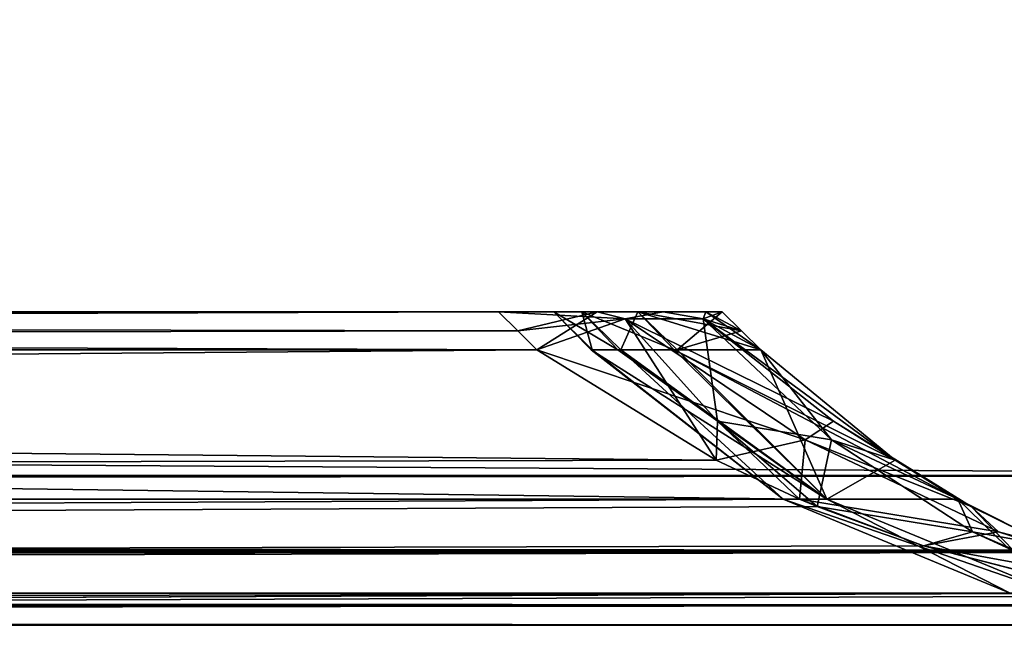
# Model space of a CAD drawing. Header units: millimetres. Extents: x -125 to 125, y -4 to 53.
# Tile 120 of 140: x 118.41 to 121.55, y -2 to -0.07. Entities that reach past the tile are written whole.
import ezdxf

# ---------------------------------------------------------------- set-up
doc = ezdxf.new("R2010")
doc.units = ezdxf.units.MM
doc.header["$LTSCALE"] = 65.185185
for name, color, linetype in [('1', 7, 'CONTINUOUS'), ('14', 7, 'CONTINUOUS'), ('18', 7, 'CONTINUOUS'), ('20', 7, 'CONTINUOUS'), ('205', 7, 'CONTINUOUS'), ('207', 7, 'CONTINUOUS'), ('208', 7, 'CONTINUOUS'), ('209', 7, 'CONTINUOUS'), ('211', 7, 'CONTINUOUS'), ('212', 7, 'CONTINUOUS'), ('217', 7, 'CONTINUOUS'), ('218', 7, 'CONTINUOUS'), ('219', 7, 'CONTINUOUS'), ('220', 7, 'CONTINUOUS'), ('4', 7, 'CONTINUOUS'), ('6', 7, 'CONTINUOUS')]:
    doc.layers.add(name, color=color, linetype=linetype)

msp = doc.modelspace()

# ---------------------------------------------------------------- linework, layer by layer
at = {"layer": '1', "color": 7, "linetype": 'Continuous'}
for points in [[(122.9176, -2, 122.9176), (41.8745, -2, 124.334), (95.8564, -2, 122.6916), (122.9176, -2, 122.9176)], [(123.8345, -2, 124.334), (41.8745, -2, 124.334), (122.9176, -2, 122.9176), (123.8345, -2, 124.334)], [(42.0073, -2, -124.0655), (41.8745, -2, -124.334), (123.8345, -2, -124.334), (42.0073, -2, -124.0655)], [(42.0544, -2, -123.762), (42.0073, -2, -124.0655), (123.8345, -2, -124.334), (42.0544, -2, -123.762)], [(68.5248, -2, -122.5202), (42.0544, -2, -123.1456), (123.8345, -2, -124.334), (68.5248, -2, -122.5202)], [(42.0544, -2, -123.1456), (42.0544, -2, -123.762), (123.8345, -2, -124.334), (42.0544, -2, -123.1456)], [(95.8279, -2, -122.6915), (68.5248, -2, -122.5202), (123.8345, -2, -124.334), (95.8279, -2, -122.6915)], [(122.9176, -2, -122.9176), (95.8279, -2, -122.6915), (123.8345, -2, -124.334), (122.9176, -2, -122.9176)]]:
    msp.add_3dface(points, dxfattribs=at)
at = {"layer": '14', "color": 7, "linetype": 'Continuous'}
for points in [[(-123.8345, -1.5218, -124.8336), (123.8345, -1.5218, -124.8336), (123.8345, -1.7623, -124.7597), (-123.8345, -1.5218, -124.8336)], [(-123.8345, -1.5218, -124.8336), (123.8345, -1.7623, -124.7597), (-123.8345, -1.7623, -124.7597), (-123.8345, -1.5218, -124.8336)], [(123.8345, -1.7623, -124.7597), (123.8345, -1.9366, -124.5777), (-123.8345, -1.7623, -124.7597), (123.8345, -1.7623, -124.7597)], [(123.8345, -1.9366, -124.5777), (41.0668, -1.9508, -124.5504), (-123.8345, -1.7623, -124.7597), (123.8345, -1.9366, -124.5777)], [(123.8345, -1.9366, -124.5777), (123.8345, -2, -124.334), (41.0668, -1.9508, -124.5504), (123.8345, -1.9366, -124.5777)], [(41.0668, -1.9508, -124.5504), (123.8345, -2, -124.334), (41.2731, -1.956, -124.5391), (41.0668, -1.9508, -124.5504)], [(41.2731, -1.956, -124.5391), (123.8345, -2, -124.334), (41.5021, -1.9724, -124.4978), (41.2731, -1.956, -124.5391)], [(41.5021, -1.9724, -124.4978), (123.8345, -2, -124.334), (41.7201, -1.9922, -124.422), (41.5021, -1.9724, -124.4978)], [(123.8345, -2, -124.334), (41.8745, -2, -124.334), (41.7201, -1.9922, -124.422), (123.8345, -2, -124.334)]]:
    msp.add_3dface(points, dxfattribs=at)
at = {"layer": '18', "color": 7, "linetype": 'Continuous'}
for points in [[(123.8345, -1.5218, 124.8336), (-123.8345, -1.5218, 124.8336), (-123.8345, -1.7623, 124.7597), (123.8345, -1.5218, 124.8336)], [(123.8345, -1.5218, 124.8336), (-123.8345, -1.7623, 124.7597), (123.8345, -1.7623, 124.7597), (123.8345, -1.5218, 124.8336)], [(-123.8345, -1.7623, 124.7597), (-123.8345, -1.9366, 124.5777), (123.8345, -1.7623, 124.7597), (-123.8345, -1.7623, 124.7597)], [(-123.8345, -1.9366, 124.5777), (-41.0668, -1.9508, 124.5504), (123.8345, -1.7623, 124.7597), (-123.8345, -1.9366, 124.5777)], [(-41.0668, -1.9508, 124.5504), (-38.9332, -1.9508, 124.5504), (123.8345, -1.7623, 124.7597), (-41.0668, -1.9508, 124.5504)], [(-38.9332, -1.9508, 124.5504), (38.9332, -1.9508, 124.5504), (123.8345, -1.7623, 124.7597), (-38.9332, -1.9508, 124.5504)], [(38.9332, -1.9508, 124.5504), (41.0668, -1.9508, 124.5504), (123.8345, -1.7623, 124.7597), (38.9332, -1.9508, 124.5504)], [(123.8345, -1.9366, 124.5777), (123.8345, -1.7623, 124.7597), (41.0668, -1.9508, 124.5504), (123.8345, -1.9366, 124.5777)], [(41.2741, -1.9561, 124.539), (123.8345, -1.9366, 124.5777), (41.0668, -1.9508, 124.5504), (41.2741, -1.9561, 124.539)], [(41.4902, -1.9714, 124.5008), (123.8345, -1.9366, 124.5777), (41.2741, -1.9561, 124.539), (41.4902, -1.9714, 124.5008)], [(41.7134, -1.9917, 124.425), (123.8345, -1.9366, 124.5777), (41.4902, -1.9714, 124.5008), (41.7134, -1.9917, 124.425)], [(41.8745, -2, 124.334), (123.8345, -1.9366, 124.5777), (41.7134, -1.9917, 124.425), (41.8745, -2, 124.334)], [(41.8745, -2, 124.334), (123.8345, -2, 124.334), (123.8345, -1.9366, 124.5777), (41.8745, -2, 124.334)]]:
    msp.add_3dface(points, dxfattribs=at)
at = {"layer": '20', "color": 7, "linetype": 'Continuous'}
for points in [[(17.1336, -1, 120.1095), (-120.6472, -1, 119.9336), (120.6472, -1, 119.9336), (17.1336, -1, 120.1095)], [(120.6472, -1, -119.9336), (-120.6472, -1, -119.9336), (-17.1336, -1, -120.1095), (120.6472, -1, -119.9336)], [(120.3783, -1, -85.6675), (-120.6472, -1, -119.9336), (120.6472, -1, -119.9336), (120.3783, -1, -85.6675)], [(-120.3783, -1, -85.6675), (-120.6472, -1, -119.9336), (120.3783, -1, -85.6675), (-120.3783, -1, -85.6675)], [(-120.6472, -1, 119.9336), (-120.3783, -1, 85.6675), (120.6472, -1, 119.9336), (-120.6472, -1, 119.9336)], [(120.1991, -1, -51.4007), (-120.3783, -1, -85.6675), (120.3783, -1, -85.6675), (120.1991, -1, -51.4007)], [(-120.1991, -1, -51.4007), (-120.3783, -1, -85.6675), (120.1991, -1, -51.4007), (-120.1991, -1, -51.4007)], [(120.6472, -1, 119.9336), (-120.3783, -1, 85.6675), (120.3783, -1, 85.6675), (120.6472, -1, 119.9336)], [(-120.3783, -1, 85.6675), (-120.1991, -1, 51.4007), (120.3783, -1, 85.6675), (-120.3783, -1, 85.6675)], [(-120.1991, -1, 51.4007), (-120.1095, -1, 17.1336), (120.1991, -1, 51.4007), (-120.1991, -1, 51.4007)], [(120.1095, -1, -17.1336), (-120.1991, -1, -51.4007), (120.1991, -1, -51.4007), (120.1095, -1, -17.1336)], [(-120.1095, -1, -17.1336), (-120.1991, -1, -51.4007), (120.1095, -1, -17.1336), (-120.1095, -1, -17.1336)], [(120.3783, -1, 85.6675), (-120.1991, -1, 51.4007), (120.1991, -1, 51.4007), (120.3783, -1, 85.6675)], [(120.1095, -1, 17.1336), (-120.1095, -1, -17.1336), (120.1095, -1, -17.1336), (120.1095, -1, 17.1336)], [(-120.1095, -1, 17.1336), (-120.1095, -1, -17.1336), (120.1095, -1, 17.1336), (-120.1095, -1, 17.1336)], [(120.1991, -1, 51.4007), (-120.1095, -1, 17.1336), (120.1095, -1, 17.1336), (120.1991, -1, 51.4007)], [(17.1336, -1, -120.1095), (120.6472, -1, -119.9336), (-17.1336, -1, -120.1095), (17.1336, -1, -120.1095)], [(120.5945, -1, 120.2479), (17.1336, -1, 120.1095), (120.6472, -1, 119.9336), (120.5945, -1, 120.2479)], [(51.4007, -1, -120.1991), (120.6472, -1, -119.9336), (17.1336, -1, -120.1095), (51.4007, -1, -120.1991)], [(51.4007, -1, 120.1991), (17.1336, -1, 120.1095), (120.5945, -1, 120.2479), (51.4007, -1, 120.1991)], [(85.6675, -1, -120.3783), (120.5945, -1, -120.2479), (51.4007, -1, -120.1991), (85.6675, -1, -120.3783)], [(85.6675, -1, 120.3783), (51.4007, -1, 120.1991), (120.5945, -1, 120.2479), (85.6675, -1, 120.3783)], [(120.5945, -1, -120.2479), (120.6472, -1, -119.9336), (51.4007, -1, -120.1991), (120.5945, -1, -120.2479)], [(119.9336, -1, 120.6472), (85.6675, -1, 120.3783), (120.2479, -1, 120.5945), (119.9336, -1, 120.6472)], [(120.2479, -1, 120.5945), (85.6675, -1, 120.3783), (120.4588, -1, 120.4588), (120.2479, -1, 120.5945)], [(120.4588, -1, -120.4588), (120.5945, -1, -120.2479), (85.6675, -1, -120.3783), (120.4588, -1, -120.4588)], [(120.4588, -1, 120.4588), (85.6675, -1, 120.3783), (120.5945, -1, 120.2479), (120.4588, -1, 120.4588)], [(119.9336, -1, -120.6472), (120.4588, -1, -120.4588), (85.6675, -1, -120.3783), (119.9336, -1, -120.6472)], [(120.2479, -1, -120.5945), (120.4588, -1, -120.4588), (119.9336, -1, -120.6472), (120.2479, -1, -120.5945)]]:
    msp.add_3dface(points, dxfattribs=at)
at = {"layer": '205', "color": 7, "linetype": 'Continuous'}
for points in [[(85.6675, -1, 120.3783), (119.9336, -1, 120.6472), (86.1635, -1.1213, 120.5029), (85.6675, -1, 120.3783)], [(86.1635, -1.1213, 120.5029), (119.9336, -1, 120.6472), (119.9949, -1.0607, 120.7084), (86.1635, -1.1213, 120.5029)], [(120.0561, -1.1213, 120.7696), (86.1635, -1.1213, 120.5029), (119.9949, -1.0607, 120.7084), (120.0561, -1.1213, 120.7696)]]:
    msp.add_3dface(points, dxfattribs=at)
at = {"layer": '207', "color": 7, "linetype": 'Continuous'}
for points in [[(120.0561, -1.1213, -120.7696), (85.6675, -1, -120.3783), (84.8372, -1.1213, -120.4942), (120.0561, -1.1213, -120.7696)], [(119.9949, -1.0607, -120.7084), (85.6675, -1, -120.3783), (120.0561, -1.1213, -120.7696), (119.9949, -1.0607, -120.7084)], [(119.9336, -1, -120.6472), (85.6675, -1, -120.3783), (119.9949, -1.0607, -120.7084), (119.9336, -1, -120.6472)]]:
    msp.add_3dface(points, dxfattribs=at)
at = {"layer": '208', "color": 7, "linetype": 'Continuous'}
for points in [[(120.1991, -1, 51.4007), (120.1095, -1, 17.1336), (120.3136, -1.1213, 49.6329), (120.1991, -1, 51.4007)], [(120.2287, -1.1213, 15.4951), (120.1095, -1, -17.1336), (120.2325, -1.1213, -18.3858), (120.2287, -1.1213, 15.4951)], [(120.1095, -1, -17.1336), (120.1991, -1, -51.4007), (120.2325, -1.1213, -18.3858), (120.1095, -1, -17.1336)], [(120.3136, -1.1213, 49.6329), (120.1095, -1, 17.1336), (120.2287, -1.1213, 15.4951), (120.3136, -1.1213, 49.6329)], [(120.1095, -1, 17.1336), (120.1095, -1, -17.1336), (120.2287, -1.1213, 15.4951), (120.1095, -1, 17.1336)], [(120.2325, -1.1213, -18.3858), (120.1991, -1, -51.4007), (120.3239, -1.1213, -52.2738), (120.2325, -1.1213, -18.3858)], [(120.3783, -1, 85.6675), (120.1991, -1, 51.4007), (120.494, -1.1213, 84.8014), (120.3783, -1, 85.6675)], [(120.494, -1.1213, 84.8014), (120.1991, -1, 51.4007), (120.3136, -1.1213, 49.6329), (120.494, -1.1213, 84.8014)], [(120.1991, -1, -51.4007), (120.3783, -1, -85.6675), (120.3239, -1.1213, -52.2738), (120.1991, -1, -51.4007)], [(120.3239, -1.1213, -52.2738), (120.3783, -1, -85.6675), (120.503, -1.1213, -86.171), (120.3239, -1.1213, -52.2738)], [(120.6472, -1, 119.9336), (120.3783, -1, 85.6675), (120.7084, -1.0607, 119.9949), (120.6472, -1, 119.9336)], [(120.3783, -1, -85.6675), (120.6472, -1, -119.9336), (120.503, -1.1213, -86.171), (120.3783, -1, -85.6675)], [(120.7696, -1.1213, 120.0561), (120.3783, -1, 85.6675), (120.494, -1.1213, 84.8014), (120.7696, -1.1213, 120.0561)], [(120.3783, -1, 85.6675), (120.7696, -1.1213, 120.0561), (120.7084, -1.0607, 119.9949), (120.3783, -1, 85.6675)], [(120.503, -1.1213, -86.171), (120.6472, -1, -119.9336), (120.7084, -1.0607, -119.9949), (120.503, -1.1213, -86.171)], [(120.7696, -1.1213, -120.0561), (120.503, -1.1213, -86.171), (120.7084, -1.0607, -119.9949), (120.7696, -1.1213, -120.0561)]]:
    msp.add_3dface(points, dxfattribs=at)
at = {"layer": '209', "color": 7, "linetype": 'Continuous'}
for points in [[(84.8372, -1.1213, -120.4942), (60.452, -1.5981, -120.9804), (120.8934, -1.5978, -121.3982), (84.8372, -1.1213, -120.4942)], [(84.8372, -1.1213, -120.4942), (120.8934, -1.5978, -121.3982), (120.6273, -1.4734, -121.1984), (84.8372, -1.1213, -120.4942)], [(120.0561, -1.1213, -120.7696), (84.8372, -1.1213, -120.4942), (120.6273, -1.4734, -121.1984), (120.0561, -1.1213, -120.7696)], [(60.452, -1.5981, -120.9804), (60.9384, -1.898, -121.7069), (120.8934, -1.5978, -121.3982), (60.452, -1.5981, -120.9804)], [(120.8934, -1.5978, -121.3982), (60.9384, -1.898, -121.7069), (120.95, -1.6216, -121.4407), (120.8934, -1.5978, -121.3982)], [(120.95, -1.6216, -121.4407), (60.9384, -1.898, -121.7069), (121.2886, -1.7463, -121.6948), (120.95, -1.6216, -121.4407)], [(60.9384, -1.898, -121.7069), (121.8706, -1.8979, -122.1317), (121.2886, -1.7463, -121.6948), (60.9384, -1.898, -121.7069)], [(60.9384, -1.898, -121.7069), (95.8279, -2, -122.6915), (121.8706, -1.8979, -122.1317), (60.9384, -1.898, -121.7069)], [(121.8706, -1.8979, -122.1317), (95.8279, -2, -122.6915), (121.9179, -1.907, -122.1672), (121.8706, -1.8979, -122.1317)], [(121.9179, -1.907, -122.1672), (95.8279, -2, -122.6915), (122.0625, -1.9323, -122.2757), (121.9179, -1.907, -122.1672)], [(95.8279, -2, -122.6915), (122.9176, -2, -122.9176), (122.0625, -1.9323, -122.2757), (95.8279, -2, -122.6915)]]:
    msp.add_3dface(points, dxfattribs=at)
at = {"layer": '211', "color": 7, "linetype": 'Continuous'}
for points in [[(60.452, -1.5981, 120.9804), (120.0561, -1.1213, 120.7696), (120.6273, -1.4734, 121.1984), (60.452, -1.5981, 120.9804)], [(86.1635, -1.1213, 120.5029), (120.0561, -1.1213, 120.7696), (60.452, -1.5981, 120.9804), (86.1635, -1.1213, 120.5029)], [(120.8934, -1.5978, 121.3982), (60.452, -1.5981, 120.9804), (120.6273, -1.4734, 121.1984), (120.8934, -1.5978, 121.3982)], [(120.8934, -1.5978, 121.3982), (60.9384, -1.898, 121.7069), (60.452, -1.5981, 120.9804), (120.8934, -1.5978, 121.3982)], [(121.2886, -1.7463, 121.6948), (60.9384, -1.898, 121.7069), (120.8934, -1.5978, 121.3982), (121.2886, -1.7463, 121.6948)], [(121.8706, -1.8979, 122.1317), (60.9384, -1.898, 121.7069), (121.2886, -1.7463, 121.6948), (121.8706, -1.8979, 122.1317)], [(121.8706, -1.8979, 122.1317), (68.7932, -2, 122.5215), (60.9384, -1.898, 121.7069), (121.8706, -1.8979, 122.1317)], [(95.8564, -2, 122.6916), (68.7932, -2, 122.5215), (121.8706, -1.8979, 122.1317), (95.8564, -2, 122.6916)], [(122.0625, -1.9323, 122.2757), (95.8564, -2, 122.6916), (121.8706, -1.8979, 122.1317), (122.0625, -1.9323, 122.2757)], [(122.9176, -2, 122.9176), (95.8564, -2, 122.6916), (122.0625, -1.9323, 122.2757), (122.9176, -2, 122.9176)]]:
    msp.add_3dface(points, dxfattribs=at)
at = {"layer": '212', "color": 7, "linetype": 'Continuous'}
for points in [[(120.3136, -1.1213, 49.6329), (120.2287, -1.1213, 15.4951), (120.9804, -1.5981, 60.452), (120.3136, -1.1213, 49.6329)], [(120.2287, -1.1213, 15.4951), (120.2325, -1.1213, -18.3858), (120.8409, -1.5981, 0), (120.2287, -1.1213, 15.4951)], [(120.2287, -1.1213, 15.4951), (120.8409, -1.5981, 0), (120.9804, -1.5981, 60.452), (120.2287, -1.1213, 15.4951)], [(120.2325, -1.1213, -18.3858), (120.3239, -1.1213, -52.2738), (120.8409, -1.5981, 0), (120.2325, -1.1213, -18.3858)], [(120.494, -1.1213, 84.8014), (120.3136, -1.1213, 49.6329), (120.9804, -1.5981, 60.452), (120.494, -1.1213, 84.8014)], [(120.3239, -1.1213, -52.2738), (120.503, -1.1213, -86.171), (120.9804, -1.5981, -60.452), (120.3239, -1.1213, -52.2738)], [(120.3239, -1.1213, -52.2738), (120.9804, -1.5981, -60.452), (120.8409, -1.5981, 0), (120.3239, -1.1213, -52.2738)], [(120.7696, -1.1213, 120.0561), (120.494, -1.1213, 84.8014), (121.1984, -1.4734, 120.6273), (120.7696, -1.1213, 120.0561)], [(120.494, -1.1213, 84.8014), (120.9804, -1.5981, 60.452), (121.3982, -1.5978, 120.8934), (120.494, -1.1213, 84.8014)], [(120.494, -1.1213, 84.8014), (121.3982, -1.5978, 120.8934), (121.1984, -1.4734, 120.6273), (120.494, -1.1213, 84.8014)], [(120.503, -1.1213, -86.171), (120.7696, -1.1213, -120.0561), (120.9804, -1.5981, -60.452), (120.503, -1.1213, -86.171)], [(120.9804, -1.5981, -60.452), (120.7696, -1.1213, -120.0561), (121.1984, -1.4734, -120.6273), (120.9804, -1.5981, -60.452)], [(121.3982, -1.5978, -120.8934), (120.9804, -1.5981, -60.452), (121.1984, -1.4734, -120.6273), (121.3982, -1.5978, -120.8934)], [(121.5652, -1.898, 0), (121.7069, -1.898, 60.9384), (120.8409, -1.5981, 0), (121.5652, -1.898, 0)], [(120.9804, -1.5981, -60.452), (121.5652, -1.898, 0), (120.8409, -1.5981, 0), (120.9804, -1.5981, -60.452)], [(120.8409, -1.5981, 0), (121.7069, -1.898, 60.9384), (120.9804, -1.5981, 60.452), (120.8409, -1.5981, 0)], [(121.3982, -1.5978, -120.8934), (121.7069, -1.898, -60.9384), (120.9804, -1.5981, -60.452), (121.3982, -1.5978, -120.8934)], [(120.9804, -1.5981, 60.452), (121.7069, -1.898, 60.9384), (121.3982, -1.5978, 120.8934), (120.9804, -1.5981, 60.452)], [(121.7069, -1.898, -60.9384), (121.5652, -1.898, 0), (120.9804, -1.5981, -60.452), (121.7069, -1.898, -60.9384)], [(121.6948, -1.7463, -121.2886), (121.7069, -1.898, -60.9384), (121.3982, -1.5978, -120.8934), (121.6948, -1.7463, -121.2886)], [(121.3982, -1.5978, 120.8934), (121.7069, -1.898, 60.9384), (121.4407, -1.6216, 120.95), (121.3982, -1.5978, 120.8934)], [(121.4407, -1.6216, 120.95), (121.7069, -1.898, 60.9384), (121.6948, -1.7463, 121.2886), (121.4407, -1.6216, 120.95)]]:
    msp.add_3dface(points, dxfattribs=at)
at = {"layer": '217', "color": 7, "linetype": 'Continuous'}
for points in [[(119.9336, -1, 120.6472), (120.2479, -1, 120.5945), (119.9949, -1.0607, 120.7084), (119.9336, -1, 120.6472)], [(120.2479, -1, 120.5945), (120.0561, -1.1213, 120.7696), (119.9949, -1.0607, 120.7084), (120.2479, -1, 120.5945)], [(120.0561, -1.1213, 120.7696), (120.2479, -1, 120.5945), (120.338, -1.0221, 120.586), (120.0561, -1.1213, 120.7696)], [(120.2479, -1, 120.5945), (120.4588, -1, 120.4588), (120.338, -1.0221, 120.586), (120.2479, -1, 120.5945)], [(120.338, -1.0221, 120.586), (120.4588, -1, 120.4588), (120.5862, -1.0222, 120.3377), (120.338, -1.0221, 120.586)], [(120.4588, -1, 120.4588), (120.5945, -1, 120.2479), (120.5862, -1.0222, 120.3377), (120.4588, -1, 120.4588)], [(120.6472, -1, 119.9336), (120.7084, -1.0607, 119.9949), (120.5862, -1.0222, 120.3377), (120.6472, -1, 119.9336)], [(120.5945, -1, 120.2479), (120.6472, -1, 119.9336), (120.5862, -1.0222, 120.3377), (120.5945, -1, 120.2479)], [(120.7084, -1.0607, 119.9949), (120.7696, -1.1213, 120.0561), (120.5862, -1.0222, 120.3377), (120.7084, -1.0607, 119.9949)]]:
    msp.add_3dface(points, dxfattribs=at)
at = {"layer": '218', "color": 7, "linetype": 'Continuous'}
for points in [[(120.0561, -1.1213, 120.7696), (120.338, -1.0221, 120.586), (120.9111, -1.4083, 120.9955), (120.0561, -1.1213, 120.7696)], [(120.9111, -1.4083, 120.9955), (120.338, -1.0221, 120.586), (121.0014, -1.3487, 120.6323), (120.9111, -1.4083, 120.9955)], [(120.338, -1.0221, 120.586), (120.5862, -1.0222, 120.3377), (121.0014, -1.3487, 120.6323), (120.338, -1.0221, 120.586)], [(120.5862, -1.0222, 120.3377), (121.1984, -1.4734, 120.6273), (121.0014, -1.3487, 120.6323), (120.5862, -1.0222, 120.3377)], [(120.7696, -1.1213, 120.0561), (121.1984, -1.4734, 120.6273), (120.5862, -1.0222, 120.3377), (120.7696, -1.1213, 120.0561)], [(120.6273, -1.4734, 121.1984), (120.0561, -1.1213, 120.7696), (120.9111, -1.4083, 120.9955), (120.6273, -1.4734, 121.1984)], [(121.4407, -1.6216, 120.95), (120.9111, -1.4083, 120.9955), (121.0014, -1.3487, 120.6323), (121.4407, -1.6216, 120.95)], [(121.1984, -1.4734, 120.6273), (121.3982, -1.5978, 120.8934), (121.0014, -1.3487, 120.6323), (121.1984, -1.4734, 120.6273)], [(121.3982, -1.5978, 120.8934), (121.4407, -1.6216, 120.95), (121.0014, -1.3487, 120.6323), (121.3982, -1.5978, 120.8934)], [(120.8934, -1.5978, 121.3982), (120.6273, -1.4734, 121.1984), (120.9111, -1.4083, 120.9955), (120.8934, -1.5978, 121.3982)], [(121.5278, -1.7017, 121.4454), (120.8934, -1.5978, 121.3982), (120.9111, -1.4083, 120.9955), (121.5278, -1.7017, 121.4454)], [(121.4407, -1.6216, 120.95), (121.5278, -1.7017, 121.4454), (120.9111, -1.4083, 120.9955), (121.4407, -1.6216, 120.95)], [(121.2886, -1.7463, 121.6948), (120.8934, -1.5978, 121.3982), (121.5278, -1.7017, 121.4454), (121.2886, -1.7463, 121.6948)], [(121.4407, -1.6216, 120.95), (121.6948, -1.7463, 121.2886), (121.5278, -1.7017, 121.4454), (121.4407, -1.6216, 120.95)], [(122.1672, -1.907, 121.9179), (121.2886, -1.7463, 121.6948), (121.5278, -1.7017, 121.4454), (122.1672, -1.907, 121.9179)], [(122.1317, -1.8979, 121.8706), (122.1672, -1.907, 121.9179), (121.5278, -1.7017, 121.4454), (122.1317, -1.8979, 121.8706)], [(121.6948, -1.7463, 121.2886), (122.1317, -1.8979, 121.8706), (121.5278, -1.7017, 121.4454), (121.6948, -1.7463, 121.2886)], [(121.8706, -1.8979, 122.1317), (121.2886, -1.7463, 121.6948), (122.1672, -1.907, 121.9179), (121.8706, -1.8979, 122.1317)]]:
    msp.add_3dface(points, dxfattribs=at)
at = {"layer": '219', "color": 7, "linetype": 'Continuous'}
for points in [[(120.2479, -1, -120.5945), (119.9336, -1, -120.6472), (120.3377, -1.0222, -120.5862), (120.2479, -1, -120.5945)], [(119.9336, -1, -120.6472), (119.9949, -1.0607, -120.7084), (120.3377, -1.0222, -120.5862), (119.9336, -1, -120.6472)], [(120.4588, -1, -120.4588), (120.2479, -1, -120.5945), (120.3377, -1.0222, -120.5862), (120.4588, -1, -120.4588)], [(120.586, -1.0221, -120.338), (120.4588, -1, -120.4588), (120.3377, -1.0222, -120.5862), (120.586, -1.0221, -120.338)], [(120.5945, -1, -120.2479), (120.4588, -1, -120.4588), (120.586, -1.0221, -120.338), (120.5945, -1, -120.2479)], [(120.7696, -1.1213, -120.0561), (120.5945, -1, -120.2479), (120.586, -1.0221, -120.338), (120.7696, -1.1213, -120.0561)], [(120.5945, -1, -120.2479), (120.7696, -1.1213, -120.0561), (120.7084, -1.0607, -119.9949), (120.5945, -1, -120.2479)], [(120.6472, -1, -119.9336), (120.5945, -1, -120.2479), (120.7084, -1.0607, -119.9949), (120.6472, -1, -119.9336)], [(119.9949, -1.0607, -120.7084), (120.0561, -1.1213, -120.7696), (120.3377, -1.0222, -120.5862), (119.9949, -1.0607, -120.7084)]]:
    msp.add_3dface(points, dxfattribs=at)
at = {"layer": '220', "color": 7, "linetype": 'Continuous'}
for points in [[(120.0561, -1.1213, -120.7696), (120.6273, -1.4734, -121.1984), (120.3377, -1.0222, -120.5862), (120.0561, -1.1213, -120.7696)], [(120.586, -1.0221, -120.338), (120.3377, -1.0222, -120.5862), (120.6323, -1.3487, -121.0014), (120.586, -1.0221, -120.338)], [(120.3377, -1.0222, -120.5862), (120.6273, -1.4734, -121.1984), (120.6323, -1.3487, -121.0014), (120.3377, -1.0222, -120.5862)], [(120.7696, -1.1213, -120.0561), (120.586, -1.0221, -120.338), (120.9955, -1.4083, -120.9111), (120.7696, -1.1213, -120.0561)], [(120.9955, -1.4083, -120.9111), (120.586, -1.0221, -120.338), (120.6323, -1.3487, -121.0014), (120.9955, -1.4083, -120.9111)], [(121.1984, -1.4734, -120.6273), (120.7696, -1.1213, -120.0561), (120.9955, -1.4083, -120.9111), (121.1984, -1.4734, -120.6273)], [(120.6273, -1.4734, -121.1984), (120.8934, -1.5978, -121.3982), (120.6323, -1.3487, -121.0014), (120.6273, -1.4734, -121.1984)], [(120.8934, -1.5978, -121.3982), (120.95, -1.6216, -121.4407), (120.6323, -1.3487, -121.0014), (120.8934, -1.5978, -121.3982)], [(120.95, -1.6216, -121.4407), (120.9955, -1.4083, -120.9111), (120.6323, -1.3487, -121.0014), (120.95, -1.6216, -121.4407)], [(120.95, -1.6216, -121.4407), (121.4454, -1.7017, -121.5278), (120.9955, -1.4083, -120.9111), (120.95, -1.6216, -121.4407)], [(121.3982, -1.5978, -120.8934), (121.1984, -1.4734, -120.6273), (120.9955, -1.4083, -120.9111), (121.3982, -1.5978, -120.8934)], [(121.4454, -1.7017, -121.5278), (121.3982, -1.5978, -120.8934), (120.9955, -1.4083, -120.9111), (121.4454, -1.7017, -121.5278)], [(121.6948, -1.7463, -121.2886), (121.3982, -1.5978, -120.8934), (121.4454, -1.7017, -121.5278), (121.6948, -1.7463, -121.2886)], [(120.95, -1.6216, -121.4407), (121.2886, -1.7463, -121.6948), (121.4454, -1.7017, -121.5278), (120.95, -1.6216, -121.4407)], [(121.2886, -1.7463, -121.6948), (121.8706, -1.8979, -122.1317), (121.4454, -1.7017, -121.5278), (121.2886, -1.7463, -121.6948)], [(121.9179, -1.907, -122.1672), (121.6948, -1.7463, -121.2886), (121.4454, -1.7017, -121.5278), (121.9179, -1.907, -122.1672)], [(121.8706, -1.8979, -122.1317), (121.9179, -1.907, -122.1672), (121.4454, -1.7017, -121.5278), (121.8706, -1.8979, -122.1317)]]:
    msp.add_3dface(points, dxfattribs=at)
at = {"layer": '4', "color": 7, "linetype": 'Continuous'}
for points in [[(123.901, 0, 124.9), (-123.901, 0, 124.9), (123.8345, -1.5218, 124.8336), (123.901, 0, 124.9)], [(123.8345, -1.5218, 124.8336), (-123.901, 0, 124.9), (-123.8345, -1.5218, 124.8336), (123.8345, -1.5218, 124.8336)]]:
    msp.add_3dface(points, dxfattribs=at)
at = {"layer": '6', "color": 7, "linetype": 'Continuous'}
for points in [[(-123.901, 0, -124.9), (123.901, 0, -124.9), (-123.8345, -1.5218, -124.8336), (-123.901, 0, -124.9)], [(-123.8345, -1.5218, -124.8336), (123.901, 0, -124.9), (123.8345, -1.5218, -124.8336), (-123.8345, -1.5218, -124.8336)]]:
    msp.add_3dface(points, dxfattribs=at)

doc.saveas('drawing.dxf')
